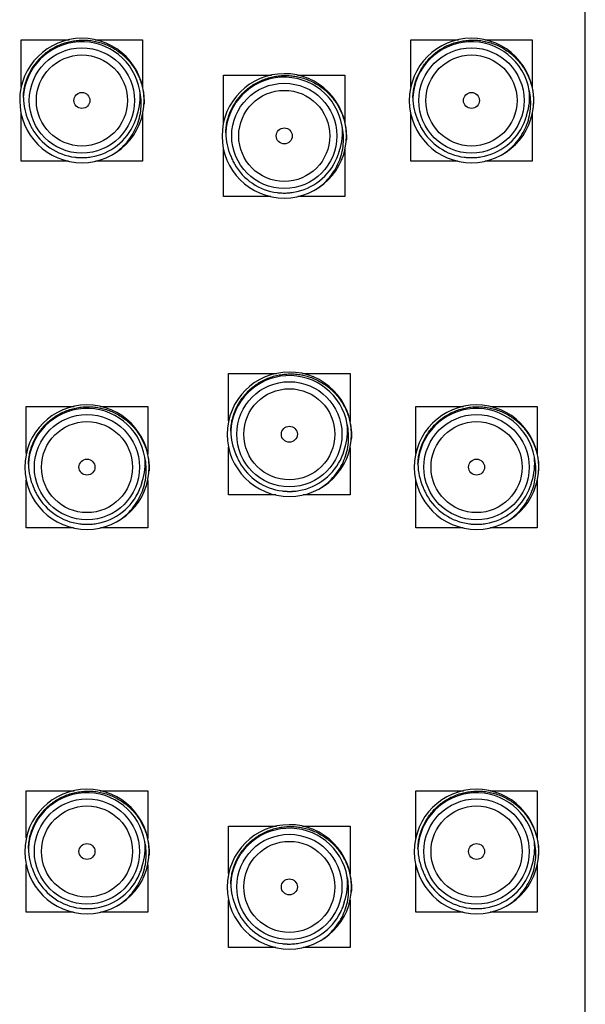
# Model space of a CAD drawing. Header units: inches. Extents: x 0 to 22, y 0 to 17.
# Tile 215 of 217: x 12.6 to 13.7, y 11.4 to 13.4. Entities that reach past the tile are written whole.
import ezdxf

# ---------------------------------------------------------------- set-up
doc = ezdxf.new("R2010")
doc.units = ezdxf.units.IN
doc.header["$LTSCALE"] = 1.21
doc.header["$MEASUREMENT"] = 0
doc.layers.get('0').update_dxf_attribs({"linetype": 'CONTINUOUS'})
doc.layers.add('02___PRT_ALL_AXES', color=7, linetype='CONTINUOUS')

msp = doc.modelspace()

# ---------------------------------------------------------------- linework, layer by layer
at = {"color": 7, "linetype": 'CONTINUOUS'}
for p, q in [((12.5688, 13.3426), (12.6633, 13.3426)), ((12.5688, 13.2494), (12.5688, 13.3426)), ((12.715, 13.3426), (12.8088, 13.3426)), ((12.8088, 13.3426), (12.8088, 13.2481)), ((13.3388, 13.3426), (13.4333, 13.3426)), ((13.3388, 13.2494), (13.3388, 13.3426)), ((13.485, 13.3426), (13.5788, 13.3426)), ((13.5788, 13.3426), (13.5788, 13.2481)), ((12.9688, 13.2726), (13.0633, 13.2726)), ((12.9688, 13.1794), (12.9688, 13.2726)), ((13.115, 13.2726), (13.2088, 13.2726)), ((13.2088, 13.2726), (13.2088, 13.1781)), ((12.5688, 13.1026), (12.5688, 13.1968)), ((12.5829, 13.1831), (12.5829, 13.1833)), ((12.583, 13.1827), (12.5831, 13.1826)), ((12.8088, 13.1961), (12.8088, 13.1026)), ((13.3388, 13.1026), (13.3388, 13.1968)), ((13.3529, 13.1831), (13.3529, 13.1833)), ((13.353, 13.1827), (13.3531, 13.1826)), ((13.5788, 13.1961), (13.5788, 13.1026)), ((12.9688, 13.0326), (12.9688, 13.1268)), ((13.2088, 13.1261), (13.2088, 13.0326)), ((12.9829, 13.1131), (12.9829, 13.1133)), ((12.983, 13.1127), (12.9831, 13.1126)), ((12.6621, 13.1026), (12.5688, 13.1026)), ((12.8088, 13.1026), (12.7158, 13.1026)), ((13.4321, 13.1026), (13.3388, 13.1026)), ((13.5788, 13.1026), (13.4858, 13.1026)), ((13.0621, 13.0326), (12.9688, 13.0326)), ((13.2088, 13.0326), (13.1158, 13.0326)), ((12.9788, 12.6826), (13.0733, 12.6826)), ((12.9788, 12.5894), (12.9788, 12.6826)), ((13.125, 12.6826), (13.2188, 12.6826)), ((13.2188, 12.6826), (13.2188, 12.5881)), ((12.5788, 12.6176), (12.6733, 12.6176)), ((12.5788, 12.5244), (12.5788, 12.6176)), ((12.725, 12.6176), (12.8188, 12.6176)), ((12.8188, 12.6176), (12.8188, 12.5231)), ((13.3488, 12.6176), (13.4433, 12.6176)), ((13.3488, 12.5244), (13.3488, 12.6176)), ((13.495, 12.6176), (13.5888, 12.6176)), ((13.5888, 12.6176), (13.5888, 12.5231)), ((12.9788, 12.4426), (12.9788, 12.5368)), ((12.9929, 12.5231), (12.9929, 12.5233)), ((12.993, 12.5227), (12.9931, 12.5226)), ((13.2188, 12.5361), (13.2188, 12.4426)), ((12.5788, 12.3776), (12.5788, 12.4718)), ((12.8188, 12.4711), (12.8188, 12.3776)), ((13.3488, 12.3776), (13.3488, 12.4718)), ((13.5888, 12.4711), (13.5888, 12.3776)), ((12.5929, 12.4581), (12.5929, 12.4583)), ((12.593, 12.4577), (12.5931, 12.4576)), ((13.0721, 12.4426), (12.9788, 12.4426)), ((13.2188, 12.4426), (13.1258, 12.4426)), ((13.3629, 12.4581), (13.3629, 12.4583)), ((13.363, 12.4577), (13.3631, 12.4576)), ((12.6721, 12.3776), (12.5788, 12.3776)), ((12.8188, 12.3776), (12.7258, 12.3776)), ((13.4421, 12.3776), (13.3488, 12.3776)), ((13.5888, 12.3776), (13.4958, 12.3776)), ((12.5788, 11.8576), (12.6733, 11.8576)), ((12.5788, 11.7644), (12.5788, 11.8576)), ((12.725, 11.8576), (12.8188, 11.8576)), ((12.8188, 11.8576), (12.8188, 11.7631)), ((13.3488, 11.8576), (13.4433, 11.8576)), ((13.3488, 11.7644), (13.3488, 11.8576)), ((13.495, 11.8576), (13.5888, 11.8576)), ((13.5888, 11.8576), (13.5888, 11.7631)), ((12.9788, 11.7876), (13.0733, 11.7876)), ((12.9788, 11.6944), (12.9788, 11.7876)), ((13.125, 11.7876), (13.2188, 11.7876)), ((13.2188, 11.7876), (13.2188, 11.6931)), ((12.5788, 11.6176), (12.5788, 11.7118)), ((12.8188, 11.7111), (12.8188, 11.6176)), ((13.3488, 11.6176), (13.3488, 11.7118)), ((13.5888, 11.7111), (13.5888, 11.6176)), ((12.5929, 11.6981), (12.5929, 11.6983)), ((12.593, 11.6977), (12.5931, 11.6976)), ((13.3629, 11.6981), (13.3629, 11.6983)), ((13.363, 11.6977), (13.3631, 11.6976)), ((12.9788, 11.5476), (12.9788, 11.6418)), ((12.9929, 11.6281), (12.9929, 11.6283)), ((12.993, 11.6277), (12.9931, 11.6276)), ((13.2188, 11.6411), (13.2188, 11.5476)), ((12.6721, 11.6176), (12.5788, 11.6176)), ((12.8188, 11.6176), (12.7258, 11.6176)), ((13.4421, 11.6176), (13.3488, 11.6176)), ((13.5888, 11.6176), (13.4958, 11.6176)), ((13.0721, 11.5476), (12.9788, 11.5476)), ((13.2188, 11.5476), (13.1258, 11.5476))]:
    msp.add_line(p, q, dxfattribs=at)
for centre, radius, start, end in [((12.6888, 13.2226), 0.123, 354.3786, 354.3679), ((12.6888, 13.2226), 0.116, 9.6674, 177.0667), ((13.4588, 13.2226), 0.123, 354.3786, 354.3679), ((13.4588, 13.2226), 0.116, 9.6674, 177.0667), ((13.0888, 13.1526), 0.123, 354.3786, 354.3679), ((13.0888, 13.1526), 0.116, 9.6674, 177.0667), ((12.6895, 13.2297), 0.1143, 341.8427, 6.2355), ((13.4595, 13.2297), 0.1143, 341.8427, 6.2355), ((12.6873, 13.2296), 0.1143, 180.5015, 204.2339), ((13.4573, 13.2296), 0.1143, 180.5015, 204.2339), ((12.6888, 13.2204), 0.1228, 355.3913, 357.5066), ((13.4588, 13.2204), 0.1228, 355.3913, 357.5066), ((12.6887, 13.2226), 0.1128, 199.7696, 200.3683), ((12.6885, 13.2225), 0.1127, 200.4817, 200.6721), ((12.6885, 13.2225), 0.1127, 200.6721, 201.0491), ((12.6855, 13.2289), 0.1125, 204.3428, 204.9488), ((12.6884, 13.2225), 0.1126, 201.0491, 201.367), ((12.6888, 13.2227), 0.113, 201.3681, 206.1234), ((12.6887, 13.2227), 0.1131, 336.8849, 340.9799), ((12.6886, 13.2227), 0.1132, 340.9784, 341.6252), ((12.6886, 13.2227), 0.1132, 341.6252, 342.3782), ((12.6889, 13.2226), 0.1129, 342.2784, 345.3648), ((12.689, 13.2226), 0.1128, 342.3763, 345.3662), ((13.4587, 13.2226), 0.1128, 199.7696, 200.3683), ((13.4585, 13.2225), 0.1127, 200.4817, 200.6721), ((13.4585, 13.2225), 0.1127, 200.6721, 201.0491), ((13.4555, 13.2289), 0.1125, 204.3428, 204.9488), ((13.4584, 13.2225), 0.1126, 201.0491, 201.367), ((13.4588, 13.2227), 0.113, 201.3681, 206.1234), ((13.4587, 13.2227), 0.1131, 336.8849, 340.9799), ((13.4586, 13.2227), 0.1132, 340.9784, 341.6252), ((13.4586, 13.2227), 0.1132, 341.6252, 342.3782), ((13.4589, 13.2226), 0.1129, 342.2784, 345.3648), ((13.459, 13.2226), 0.1128, 342.3763, 345.3662), ((12.6888, 13.2226), 0.113, 206.1215, 208.4148), ((12.6887, 13.2226), 0.1129, 208.4154, 208.788), ((12.6887, 13.2226), 0.1129, 208.788, 209.2651), ((12.6888, 13.2226), 0.113, 209.2652, 262.8202), ((12.6888, 13.2226), 0.113, 279.4164, 336.8808), ((13.0895, 13.1597), 0.1143, 341.8427, 6.2355), ((13.4588, 13.2226), 0.113, 206.1215, 208.4148), ((13.4587, 13.2226), 0.1129, 208.4154, 208.788), ((13.4587, 13.2226), 0.1129, 208.788, 209.2651), ((13.4588, 13.2226), 0.113, 209.2652, 262.8202), ((13.4588, 13.2226), 0.113, 279.4164, 336.8808), ((13.0873, 13.1596), 0.1143, 180.5015, 204.2339), ((13.0888, 13.1504), 0.1228, 355.3913, 357.5066), ((13.0889, 13.1526), 0.1129, 342.2784, 345.3648), ((13.089, 13.1526), 0.1128, 342.3763, 345.3662), ((12.6888, 13.2225), 0.1129, 262.8196, 264.7192), ((12.6888, 13.2227), 0.113, 264.7208, 267.6936), ((12.6888, 13.2228), 0.1132, 267.6926, 272.5198), ((12.6888, 13.2226), 0.113, 269.3727, 272.5649), ((12.6888, 13.2224), 0.1127, 272.5222, 273.1581), ((12.6888, 13.2223), 0.1127, 272.5656, 273.1674), ((12.6888, 13.2223), 0.1126, 273.1582, 273.367), ((12.6888, 13.2222), 0.1125, 273.1674, 273.367), ((12.6888, 13.2222), 0.1126, 273.367, 273.5608), ((12.6888, 13.2223), 0.1127, 273.5608, 274.0521), ((12.6888, 13.2227), 0.1131, 274.0536, 279.4162), ((13.0887, 13.1526), 0.1128, 199.7696, 200.3683), ((13.0885, 13.1525), 0.1127, 200.4817, 200.6721), ((13.0885, 13.1525), 0.1127, 200.6721, 201.0491), ((13.0855, 13.1589), 0.1125, 204.3428, 204.9488), ((13.0884, 13.1525), 0.1126, 201.0491, 201.367), ((13.0888, 13.1527), 0.113, 201.3681, 206.1234), ((13.0888, 13.1526), 0.113, 206.1215, 208.4148), ((13.0888, 13.1526), 0.113, 279.4164, 336.8808), ((13.0887, 13.1527), 0.1131, 336.8849, 340.9799), ((13.0886, 13.1527), 0.1132, 340.9784, 341.6252), ((13.0886, 13.1527), 0.1132, 341.6252, 342.3782), ((13.4588, 13.2225), 0.1129, 262.8196, 264.7192), ((13.4588, 13.2227), 0.113, 264.7208, 267.6936), ((13.4588, 13.2228), 0.1132, 267.6926, 272.5198), ((13.4588, 13.2226), 0.113, 269.3727, 272.5649), ((13.4588, 13.2224), 0.1127, 272.5222, 273.1581), ((13.4588, 13.2223), 0.1127, 272.5656, 273.1674), ((13.4588, 13.2223), 0.1126, 273.1582, 273.367), ((13.4588, 13.2222), 0.1125, 273.1674, 273.367), ((13.4588, 13.2222), 0.1126, 273.367, 273.5608), ((13.4588, 13.2223), 0.1127, 273.5608, 274.0521), ((13.4588, 13.2227), 0.1131, 274.0536, 279.4162), ((13.0887, 13.1526), 0.1129, 208.4154, 208.788), ((13.0887, 13.1526), 0.1129, 208.788, 209.2651), ((13.0888, 13.1526), 0.113, 209.2652, 262.8202), ((13.0888, 13.1525), 0.1129, 262.8196, 264.7192), ((13.0888, 13.1527), 0.113, 264.7208, 267.6936), ((13.0888, 13.1528), 0.1132, 267.6926, 272.5198), ((13.0888, 13.1526), 0.113, 269.3727, 272.5649), ((13.0888, 13.1524), 0.1127, 272.5222, 273.1581), ((13.0888, 13.1523), 0.1127, 272.5656, 273.1674), ((13.0888, 13.1523), 0.1126, 273.1582, 273.367), ((13.0888, 13.1522), 0.1125, 273.1674, 273.367), ((13.0888, 13.1522), 0.1126, 273.367, 273.5608), ((13.0888, 13.1523), 0.1127, 273.5608, 274.0521), ((13.0888, 13.1527), 0.1131, 274.0536, 279.4162), ((13.0988, 12.5626), 0.123, 354.3786, 354.3679), ((13.0988, 12.5626), 0.116, 9.6674, 177.0667), ((12.6988, 12.4976), 0.123, 354.3786, 354.3679), ((13.4688, 12.4976), 0.123, 354.3786, 354.3679), ((12.6988, 12.4976), 0.116, 9.6674, 177.0667), ((13.4688, 12.4976), 0.116, 9.6674, 177.0667), ((13.0995, 12.5697), 0.1143, 341.8427, 6.2355), ((13.0973, 12.5696), 0.1143, 180.5015, 204.2339), ((13.0988, 12.5604), 0.1228, 355.3913, 357.5066), ((13.0987, 12.5626), 0.1128, 199.7696, 200.3683), ((13.0985, 12.5625), 0.1127, 200.4817, 200.6721), ((13.0985, 12.5625), 0.1127, 200.6721, 201.0491), ((13.0955, 12.5689), 0.1125, 204.3428, 204.9488), ((13.0984, 12.5625), 0.1126, 201.0491, 201.367), ((13.0988, 12.5627), 0.113, 201.3681, 206.1234), ((13.0987, 12.5627), 0.1131, 336.8849, 340.9799), ((13.0986, 12.5627), 0.1132, 340.9784, 341.6252), ((13.0986, 12.5627), 0.1132, 341.6252, 342.3782), ((13.0989, 12.5626), 0.1129, 342.2784, 345.3648), ((13.099, 12.5626), 0.1128, 342.3763, 345.3662), ((12.6973, 12.5046), 0.1143, 180.5015, 204.2339), ((12.6995, 12.5047), 0.1143, 341.8427, 6.2355), ((13.0988, 12.5626), 0.113, 206.1215, 208.4148), ((13.0987, 12.5626), 0.1129, 208.4154, 208.788), ((13.0987, 12.5626), 0.1129, 208.788, 209.2651), ((13.0988, 12.5626), 0.113, 209.2652, 262.8202), ((13.0988, 12.5626), 0.113, 279.4164, 336.8808), ((13.4673, 12.5046), 0.1143, 180.5015, 204.2339), ((13.4695, 12.5047), 0.1143, 341.8427, 6.2355), ((12.6988, 12.4954), 0.1228, 355.3913, 357.5066), ((13.4688, 12.4954), 0.1228, 355.3913, 357.5066), ((12.6987, 12.4977), 0.1131, 336.8849, 340.9799), ((12.6986, 12.4977), 0.1132, 340.9784, 341.6252), ((12.6986, 12.4977), 0.1132, 341.6252, 342.3782), ((12.6989, 12.4976), 0.1129, 342.2784, 345.3648), ((12.699, 12.4976), 0.1128, 342.3763, 345.3662), ((13.4687, 12.4977), 0.1131, 336.8849, 340.9799), ((13.4686, 12.4977), 0.1132, 340.9784, 341.6252), ((13.4686, 12.4977), 0.1132, 341.6252, 342.3782), ((13.4689, 12.4976), 0.1129, 342.2784, 345.3648), ((13.469, 12.4976), 0.1128, 342.3763, 345.3662), ((12.6987, 12.4976), 0.1128, 199.7696, 200.3683), ((12.6985, 12.4975), 0.1127, 200.4817, 200.6721), ((12.6985, 12.4975), 0.1127, 200.6721, 201.0491), ((12.6955, 12.5039), 0.1125, 204.3428, 204.9488), ((12.6984, 12.4975), 0.1126, 201.0491, 201.367), ((12.6988, 12.4977), 0.113, 201.3681, 206.1234), ((12.6988, 12.4976), 0.113, 206.1215, 208.4148), ((12.6987, 12.4976), 0.1129, 208.4154, 208.788), ((12.6987, 12.4976), 0.1129, 208.788, 209.2651), ((12.6988, 12.4976), 0.113, 209.2652, 262.8202), ((12.6988, 12.4976), 0.113, 279.4164, 336.8808), ((13.0988, 12.5625), 0.1129, 262.8196, 264.7192), ((13.0988, 12.5627), 0.113, 264.7208, 267.6936), ((13.0988, 12.5628), 0.1132, 267.6926, 272.5198), ((13.0988, 12.5626), 0.113, 269.3727, 272.5649), ((13.0988, 12.5624), 0.1127, 272.5222, 273.1581), ((13.0988, 12.5623), 0.1127, 272.5656, 273.1674), ((13.0988, 12.5623), 0.1126, 273.1582, 273.367), ((13.0988, 12.5622), 0.1125, 273.1674, 273.367), ((13.0988, 12.5622), 0.1126, 273.367, 273.5608), ((13.0988, 12.5623), 0.1127, 273.5608, 274.0521), ((13.0988, 12.5627), 0.1131, 274.0536, 279.4162), ((13.4687, 12.4976), 0.1128, 199.7696, 200.3683), ((13.4685, 12.4975), 0.1127, 200.4817, 200.6721), ((13.4685, 12.4975), 0.1127, 200.6721, 201.0491), ((13.4655, 12.5039), 0.1125, 204.3428, 204.9488), ((13.4684, 12.4975), 0.1126, 201.0491, 201.367), ((13.4688, 12.4977), 0.113, 201.3681, 206.1234), ((13.4688, 12.4976), 0.113, 206.1215, 208.4148), ((13.4687, 12.4976), 0.1129, 208.4154, 208.788), ((13.4687, 12.4976), 0.1129, 208.788, 209.2651), ((13.4688, 12.4976), 0.113, 209.2652, 262.8202), ((13.4688, 12.4976), 0.113, 279.4164, 336.8808), ((12.6988, 12.4975), 0.1129, 262.8196, 264.7192), ((12.6988, 12.4977), 0.113, 264.7208, 267.6936), ((12.6988, 12.4978), 0.1132, 267.6926, 272.5198), ((12.6988, 12.4976), 0.113, 269.3727, 272.5649), ((12.6988, 12.4974), 0.1127, 272.5222, 273.1581), ((12.6988, 12.4973), 0.1127, 272.5656, 273.1674), ((12.6988, 12.4973), 0.1126, 273.1582, 273.367), ((12.6988, 12.4972), 0.1125, 273.1674, 273.367), ((12.6988, 12.4972), 0.1126, 273.367, 273.5608), ((12.6988, 12.4973), 0.1127, 273.5608, 274.0521), ((12.6988, 12.4977), 0.1131, 274.0536, 279.4162), ((13.4688, 12.4975), 0.1129, 262.8196, 264.7192), ((13.4688, 12.4977), 0.113, 264.7208, 267.6936), ((13.4688, 12.4978), 0.1132, 267.6926, 272.5198), ((13.4688, 12.4976), 0.113, 269.3727, 272.5649), ((13.4688, 12.4974), 0.1127, 272.5222, 273.1581), ((13.4688, 12.4973), 0.1127, 272.5656, 273.1674), ((13.4688, 12.4973), 0.1126, 273.1582, 273.367), ((13.4688, 12.4972), 0.1125, 273.1674, 273.367), ((13.4688, 12.4972), 0.1126, 273.367, 273.5608), ((13.4688, 12.4973), 0.1127, 273.5608, 274.0521), ((13.4688, 12.4977), 0.1131, 274.0536, 279.4162), ((12.6988, 11.7376), 0.123, 354.3786, 354.3679), ((13.4688, 11.7376), 0.123, 354.3786, 354.3679), ((12.6988, 11.7376), 0.116, 9.6674, 177.0667), ((13.4688, 11.7376), 0.116, 9.6674, 177.0667), ((13.0988, 11.6676), 0.123, 354.3786, 354.3679), ((13.0988, 11.6676), 0.116, 9.6674, 177.0667), ((12.6973, 11.7446), 0.1143, 180.5015, 204.2339), ((12.6995, 11.7447), 0.1143, 341.8427, 6.2355), ((13.4673, 11.7446), 0.1143, 180.5015, 204.2339), ((13.4695, 11.7447), 0.1143, 341.8427, 6.2355), ((12.6988, 11.7354), 0.1228, 355.3913, 357.5066), ((13.4688, 11.7354), 0.1228, 355.3913, 357.5066), ((12.6986, 11.7377), 0.1132, 340.9784, 341.6252), ((12.6986, 11.7377), 0.1132, 341.6252, 342.3782), ((12.6989, 11.7376), 0.1129, 342.2784, 345.3648), ((12.699, 11.7376), 0.1128, 342.3763, 345.3662), ((13.4686, 11.7377), 0.1132, 340.9784, 341.6252), ((13.4686, 11.7377), 0.1132, 341.6252, 342.3782), ((13.4689, 11.7376), 0.1129, 342.2784, 345.3648), ((13.469, 11.7376), 0.1128, 342.3763, 345.3662), ((12.6987, 11.7376), 0.1128, 199.7696, 200.3683), ((12.6985, 11.7375), 0.1127, 200.4817, 200.6721), ((12.6985, 11.7375), 0.1127, 200.6721, 201.0491), ((12.6955, 11.7439), 0.1125, 204.3428, 204.9488), ((12.6984, 11.7375), 0.1126, 201.0491, 201.367), ((12.6988, 11.7377), 0.113, 201.3681, 206.1234), ((12.6988, 11.7376), 0.113, 206.1215, 208.4148), ((12.6987, 11.7376), 0.1129, 208.4154, 208.788), ((12.6987, 11.7376), 0.1129, 208.788, 209.2651), ((12.6988, 11.7376), 0.113, 209.2652, 262.8202), ((12.6988, 11.7376), 0.113, 279.4164, 336.8808), ((12.6987, 11.7377), 0.1131, 336.8849, 340.9799), ((13.0995, 11.6747), 0.1143, 341.8427, 6.2355), ((13.4687, 11.7376), 0.1128, 199.7696, 200.3683), ((13.4685, 11.7375), 0.1127, 200.4817, 200.6721), ((13.4685, 11.7375), 0.1127, 200.6721, 201.0491), ((13.4655, 11.7439), 0.1125, 204.3428, 204.9488), ((13.4684, 11.7375), 0.1126, 201.0491, 201.367), ((13.4688, 11.7377), 0.113, 201.3681, 206.1234), ((13.4688, 11.7376), 0.113, 206.1215, 208.4148), ((13.4687, 11.7376), 0.1129, 208.4154, 208.788), ((13.4687, 11.7376), 0.1129, 208.788, 209.2651), ((13.4688, 11.7376), 0.113, 209.2652, 262.8202), ((13.4688, 11.7376), 0.113, 279.4164, 336.8808), ((13.4687, 11.7377), 0.1131, 336.8849, 340.9799), ((13.0973, 11.6746), 0.1143, 180.5015, 204.2339), ((13.0988, 11.6654), 0.1228, 355.3913, 357.5066), ((12.6988, 11.7375), 0.1129, 262.8196, 264.7192), ((12.6988, 11.7377), 0.113, 264.7208, 267.6936), ((12.6988, 11.7378), 0.1132, 267.6926, 272.5198), ((12.6988, 11.7376), 0.113, 269.3727, 272.5649), ((12.6988, 11.7374), 0.1127, 272.5222, 273.1581), ((12.6988, 11.7373), 0.1127, 272.5656, 273.1674), ((12.6988, 11.7373), 0.1126, 273.1582, 273.367), ((12.6988, 11.7372), 0.1125, 273.1674, 273.367), ((12.6988, 11.7372), 0.1126, 273.367, 273.5608), ((12.6988, 11.7373), 0.1127, 273.5608, 274.0521), ((12.6988, 11.7377), 0.1131, 274.0536, 279.4162), ((13.0987, 11.6676), 0.1128, 199.7696, 200.3683), ((13.0985, 11.6675), 0.1127, 200.4817, 200.6721), ((13.0985, 11.6675), 0.1127, 200.6721, 201.0491), ((13.0955, 11.6739), 0.1125, 204.3428, 204.9488), ((13.0984, 11.6675), 0.1126, 201.0491, 201.367), ((13.0988, 11.6677), 0.113, 201.3681, 206.1234), ((13.0988, 11.6676), 0.113, 279.4164, 336.8808), ((13.0987, 11.6677), 0.1131, 336.8849, 340.9799), ((13.0986, 11.6677), 0.1132, 340.9784, 341.6252), ((13.0986, 11.6677), 0.1132, 341.6252, 342.3782), ((13.0989, 11.6676), 0.1129, 342.2784, 345.3648), ((13.099, 11.6676), 0.1128, 342.3763, 345.3662), ((13.4688, 11.7375), 0.1129, 262.8196, 264.7192), ((13.4688, 11.7377), 0.113, 264.7208, 267.6936), ((13.4688, 11.7378), 0.1132, 267.6926, 272.5198), ((13.4688, 11.7376), 0.113, 269.3727, 272.5649), ((13.4688, 11.7374), 0.1127, 272.5222, 273.1581), ((13.4688, 11.7373), 0.1127, 272.5656, 273.1674), ((13.4688, 11.7373), 0.1126, 273.1582, 273.367), ((13.4688, 11.7372), 0.1125, 273.1674, 273.367), ((13.4688, 11.7372), 0.1126, 273.367, 273.5608), ((13.4688, 11.7373), 0.1127, 273.5608, 274.0521), ((13.4688, 11.7377), 0.1131, 274.0536, 279.4162), ((13.0988, 11.6676), 0.113, 206.1215, 208.4148), ((13.0987, 11.6676), 0.1129, 208.4154, 208.788), ((13.0987, 11.6676), 0.1129, 208.788, 209.2651), ((13.0988, 11.6676), 0.113, 209.2652, 262.8202), ((13.0988, 11.6675), 0.1129, 262.8196, 264.7192), ((13.0988, 11.6677), 0.113, 264.7208, 267.6936), ((13.0988, 11.6678), 0.1132, 267.6926, 272.5198), ((13.0988, 11.6676), 0.113, 269.3727, 272.5649), ((13.0988, 11.6674), 0.1127, 272.5222, 273.1581), ((13.0988, 11.6673), 0.1127, 272.5656, 273.1674), ((13.0988, 11.6673), 0.1126, 273.1582, 273.367), ((13.0988, 11.6672), 0.1125, 273.1674, 273.367), ((13.0988, 11.6672), 0.1126, 273.367, 273.5608), ((13.0988, 11.6673), 0.1127, 273.5608, 274.0521), ((13.0988, 11.6677), 0.1131, 274.0536, 279.4162)]:
    msp.add_arc(centre, radius, start, end, dxfattribs=at)
for points, knots in [([(12.573, 13.2286), (12.5731, 13.2325), (12.5736, 13.2384), (12.5748, 13.2461), (12.5764, 13.2538), (12.5792, 13.2632), (12.5829, 13.2723), (12.5864, 13.2793), (12.5902, 13.2862), (12.5946, 13.2927), (12.5994, 13.2989), (12.6046, 13.3048), (12.6115, 13.3118), (12.6191, 13.318), (12.6256, 13.3225), (12.6322, 13.3266), (12.6409, 13.3312), (12.6519, 13.3356), (12.6632, 13.3389), (12.6728, 13.3407), (12.6806, 13.3416), (12.6884, 13.3421), (12.6983, 13.342), (12.708, 13.3409), (12.7157, 13.3395), (12.7234, 13.3377), (12.7327, 13.3347), (12.7436, 13.3301), (12.7539, 13.3244), (12.762, 13.3188), (12.7681, 13.314), (12.7725, 13.3101), (12.7768, 13.306), (12.7821, 13.3002), (12.7883, 13.2926), (12.7937, 13.2844), (12.7975, 13.2775), (12.8002, 13.2723), (12.8025, 13.2669), (12.8053, 13.2596), (12.8081, 13.2502), (12.8101, 13.2405), (12.811, 13.2327), (12.8116, 13.2249), (12.8117, 13.219), (12.8115, 13.2151)], [0, 0, 0, 0, 0.031239, 0.046873, 0.062504, 0.093748, 0.124993, 0.140622, 0.15625, 0.187496, 0.203124, 0.218752, 0.249998, 0.281245, 0.296873, 0.3125, 0.343747, 0.374993, 0.40624, 0.437486, 0.453114, 0.468742, 0.499988, 0.531235, 0.546863, 0.562491, 0.593738, 0.624984, 0.656231, 0.687478, 0.703106, 0.718734, 0.734362, 0.74999, 0.781236, 0.812483, 0.828111, 0.843739, 0.859367, 0.874996, 0.906242, 0.937487, 0.953116, 0.968748, 1, 1, 1, 1]), ([(13.343, 13.2286), (13.3431, 13.2325), (13.3436, 13.2384), (13.3448, 13.2461), (13.3464, 13.2538), (13.3492, 13.2632), (13.3529, 13.2723), (13.3564, 13.2793), (13.3602, 13.2862), (13.3646, 13.2927), (13.3694, 13.2989), (13.3746, 13.3048), (13.3815, 13.3118), (13.3891, 13.318), (13.3956, 13.3225), (13.4022, 13.3266), (13.4109, 13.3312), (13.4219, 13.3356), (13.4332, 13.3389), (13.4428, 13.3407), (13.4506, 13.3416), (13.4584, 13.3421), (13.4683, 13.342), (13.478, 13.3409), (13.4857, 13.3395), (13.4934, 13.3377), (13.5027, 13.3347), (13.5136, 13.3301), (13.5239, 13.3244), (13.532, 13.3188), (13.5381, 13.314), (13.5425, 13.3101), (13.5468, 13.306), (13.5521, 13.3002), (13.5583, 13.2926), (13.5637, 13.2844), (13.5675, 13.2775), (13.5702, 13.2723), (13.5725, 13.2669), (13.5753, 13.2596), (13.5781, 13.2502), (13.5801, 13.2405), (13.581, 13.2327), (13.5816, 13.2249), (13.5817, 13.219), (13.5815, 13.2151)], [0, 0, 0, 0, 0.031239, 0.046873, 0.062504, 0.093748, 0.124993, 0.140622, 0.15625, 0.187496, 0.203124, 0.218752, 0.249998, 0.281245, 0.296873, 0.3125, 0.343747, 0.374993, 0.40624, 0.437486, 0.453114, 0.468742, 0.499988, 0.531235, 0.546863, 0.562491, 0.593738, 0.624984, 0.656231, 0.687478, 0.703106, 0.718734, 0.734362, 0.74999, 0.781236, 0.812483, 0.828111, 0.843739, 0.859367, 0.874996, 0.906242, 0.937487, 0.953116, 0.968748, 1, 1, 1, 1]), ([(12.973, 13.1586), (12.9731, 13.1625), (12.9736, 13.1684), (12.9748, 13.1761), (12.9764, 13.1838), (12.9792, 13.1932), (12.9829, 13.2023), (12.9864, 13.2093), (12.9902, 13.2162), (12.9946, 13.2227), (12.9994, 13.2289), (13.0046, 13.2348), (13.0115, 13.2418), (13.0191, 13.248), (13.0256, 13.2525), (13.0322, 13.2566), (13.0409, 13.2612), (13.0519, 13.2656), (13.0632, 13.2689), (13.0728, 13.2707), (13.0806, 13.2716), (13.0884, 13.2721), (13.0983, 13.272), (13.108, 13.2709), (13.1157, 13.2695), (13.1234, 13.2677), (13.1327, 13.2647), (13.1436, 13.2601), (13.1539, 13.2544), (13.162, 13.2488), (13.1681, 13.244), (13.1725, 13.2401), (13.1768, 13.236), (13.1821, 13.2302), (13.1883, 13.2226), (13.1937, 13.2144), (13.1975, 13.2075), (13.2002, 13.2023), (13.2025, 13.1969), (13.2053, 13.1896), (13.2081, 13.1802), (13.2101, 13.1705), (13.211, 13.1627), (13.2116, 13.1549), (13.2117, 13.149), (13.2115, 13.1451)], [0, 0, 0, 0, 0.031239, 0.046873, 0.062504, 0.093748, 0.124993, 0.140622, 0.15625, 0.187496, 0.203124, 0.218752, 0.249998, 0.281245, 0.296873, 0.3125, 0.343747, 0.374993, 0.40624, 0.437486, 0.453114, 0.468742, 0.499988, 0.531235, 0.546863, 0.562491, 0.593738, 0.624984, 0.656231, 0.687478, 0.703106, 0.718734, 0.734362, 0.74999, 0.781236, 0.812483, 0.828111, 0.843739, 0.859367, 0.874996, 0.906242, 0.937487, 0.953116, 0.968748, 1, 1, 1, 1]), ([(12.751, 13.1165), (12.756, 13.1198), (12.7657, 13.1271), (12.7783, 13.1401), (12.7889, 13.1549), (12.7971, 13.171), (12.8029, 13.1882), (12.8059, 13.2061), (12.8062, 13.2243), (12.8045, 13.2362), (12.8032, 13.2421)], [0, 0, 0, 0, 0.125011, 0.250021, 0.375026, 0.500028, 0.625026, 0.750021, 0.875012, 1, 1, 1, 1]), ([(13.521, 13.1165), (13.526, 13.1198), (13.5357, 13.1271), (13.5483, 13.1401), (13.5589, 13.1549), (13.5671, 13.171), (13.5729, 13.1882), (13.5759, 13.2061), (13.5762, 13.2243), (13.5745, 13.2362), (13.5732, 13.2421)], [0, 0, 0, 0, 0.125011, 0.250021, 0.375026, 0.500028, 0.625026, 0.750021, 0.875012, 1, 1, 1, 1]), ([(13.151, 13.0465), (13.156, 13.0498), (13.1657, 13.0571), (13.1783, 13.0701), (13.1889, 13.0849), (13.1971, 13.101), (13.2029, 13.1182), (13.2059, 13.1361), (13.2062, 13.1543), (13.2045, 13.1662), (13.2032, 13.1721)], [0, 0, 0, 0, 0.125011, 0.250021, 0.375026, 0.500028, 0.625026, 0.750021, 0.875012, 1, 1, 1, 1]), ([(12.983, 12.5686), (12.9831, 12.5725), (12.9836, 12.5784), (12.9848, 12.5861), (12.9864, 12.5938), (12.9892, 12.6032), (12.9929, 12.6123), (12.9964, 12.6193), (13.0002, 12.6262), (13.0046, 12.6327), (13.0094, 12.6389), (13.0146, 12.6448), (13.0215, 12.6518), (13.0291, 12.658), (13.0356, 12.6625), (13.0422, 12.6666), (13.0509, 12.6712), (13.0619, 12.6756), (13.0732, 12.6789), (13.0828, 12.6807), (13.0906, 12.6816), (13.0984, 12.6821), (13.1083, 12.682), (13.118, 12.6809), (13.1257, 12.6795), (13.1334, 12.6777), (13.1427, 12.6747), (13.1536, 12.6701), (13.1639, 12.6644), (13.172, 12.6588), (13.1781, 12.654), (13.1825, 12.6501), (13.1868, 12.646), (13.1921, 12.6402), (13.1983, 12.6326), (13.2037, 12.6244), (13.2075, 12.6175), (13.2102, 12.6123), (13.2125, 12.6069), (13.2153, 12.5996), (13.2181, 12.5902), (13.2201, 12.5805), (13.221, 12.5727), (13.2216, 12.5649), (13.2217, 12.559), (13.2215, 12.5551)], [0, 0, 0, 0, 0.031239, 0.046873, 0.062504, 0.093748, 0.124993, 0.140622, 0.15625, 0.187496, 0.203124, 0.218752, 0.249998, 0.281245, 0.296873, 0.3125, 0.343747, 0.374993, 0.40624, 0.437486, 0.453114, 0.468742, 0.499988, 0.531235, 0.546863, 0.562491, 0.593738, 0.624984, 0.656231, 0.687478, 0.703106, 0.718734, 0.734362, 0.74999, 0.781236, 0.812483, 0.828111, 0.843739, 0.859367, 0.874996, 0.906242, 0.937487, 0.953116, 0.968748, 1, 1, 1, 1]), ([(12.583, 12.5036), (12.5831, 12.5075), (12.5836, 12.5134), (12.5848, 12.5211), (12.5864, 12.5288), (12.5892, 12.5382), (12.5929, 12.5473), (12.5964, 12.5543), (12.6002, 12.5612), (12.6046, 12.5677), (12.6094, 12.5739), (12.6146, 12.5798), (12.6215, 12.5868), (12.6291, 12.593), (12.6356, 12.5975), (12.6422, 12.6016), (12.6509, 12.6062), (12.6619, 12.6106), (12.6732, 12.6139), (12.6828, 12.6157), (12.6906, 12.6166), (12.6984, 12.6171), (12.7083, 12.617), (12.718, 12.6159), (12.7257, 12.6145), (12.7334, 12.6127), (12.7427, 12.6097), (12.7536, 12.6051), (12.7639, 12.5994), (12.772, 12.5938), (12.7781, 12.589), (12.7825, 12.5851), (12.7868, 12.581), (12.7921, 12.5752), (12.7983, 12.5676), (12.8037, 12.5594), (12.8075, 12.5525), (12.8102, 12.5473), (12.8125, 12.5419), (12.8153, 12.5346), (12.8181, 12.5252), (12.8201, 12.5155), (12.821, 12.5077), (12.8216, 12.4999), (12.8217, 12.494), (12.8215, 12.4901)], [0, 0, 0, 0, 0.031239, 0.046873, 0.062504, 0.093748, 0.124993, 0.140622, 0.15625, 0.187496, 0.203124, 0.218752, 0.249998, 0.281245, 0.296873, 0.3125, 0.343747, 0.374993, 0.40624, 0.437486, 0.453114, 0.468742, 0.499988, 0.531235, 0.546863, 0.562491, 0.593738, 0.624984, 0.656231, 0.687478, 0.703106, 0.718734, 0.734362, 0.74999, 0.781236, 0.812483, 0.828111, 0.843739, 0.859367, 0.874996, 0.906242, 0.937487, 0.953116, 0.968748, 1, 1, 1, 1]), ([(13.353, 12.5036), (13.3531, 12.5075), (13.3536, 12.5134), (13.3548, 12.5211), (13.3564, 12.5288), (13.3592, 12.5382), (13.3629, 12.5473), (13.3664, 12.5543), (13.3702, 12.5612), (13.3746, 12.5677), (13.3794, 12.5739), (13.3846, 12.5798), (13.3915, 12.5868), (13.3991, 12.593), (13.4056, 12.5975), (13.4122, 12.6016), (13.4209, 12.6062), (13.4319, 12.6106), (13.4432, 12.6139), (13.4528, 12.6157), (13.4606, 12.6166), (13.4684, 12.6171), (13.4783, 12.617), (13.488, 12.6159), (13.4957, 12.6145), (13.5034, 12.6127), (13.5127, 12.6097), (13.5236, 12.6051), (13.5339, 12.5994), (13.542, 12.5938), (13.5481, 12.589), (13.5525, 12.5851), (13.5568, 12.581), (13.5621, 12.5752), (13.5683, 12.5676), (13.5737, 12.5594), (13.5775, 12.5525), (13.5802, 12.5473), (13.5825, 12.5419), (13.5853, 12.5346), (13.5881, 12.5252), (13.5901, 12.5155), (13.591, 12.5077), (13.5916, 12.4999), (13.5917, 12.494), (13.5915, 12.4901)], [0, 0, 0, 0, 0.031239, 0.046873, 0.062504, 0.093748, 0.124993, 0.140622, 0.15625, 0.187496, 0.203124, 0.218752, 0.249998, 0.281245, 0.296873, 0.3125, 0.343747, 0.374993, 0.40624, 0.437486, 0.453114, 0.468742, 0.499988, 0.531235, 0.546863, 0.562491, 0.593738, 0.624984, 0.656231, 0.687478, 0.703106, 0.718734, 0.734362, 0.74999, 0.781236, 0.812483, 0.828111, 0.843739, 0.859367, 0.874996, 0.906242, 0.937487, 0.953116, 0.968748, 1, 1, 1, 1]), ([(13.161, 12.4565), (13.166, 12.4598), (13.1757, 12.4671), (13.1883, 12.4801), (13.1989, 12.4949), (13.2071, 12.511), (13.2129, 12.5282), (13.2159, 12.5461), (13.2162, 12.5643), (13.2145, 12.5762), (13.2132, 12.5821)], [0, 0, 0, 0, 0.125011, 0.250021, 0.375026, 0.500028, 0.625026, 0.750021, 0.875012, 1, 1, 1, 1]), ([(12.761, 12.3915), (12.766, 12.3948), (12.7757, 12.4021), (12.7883, 12.4151), (12.7989, 12.4299), (12.8071, 12.446), (12.8129, 12.4632), (12.8159, 12.4811), (12.8162, 12.4993), (12.8145, 12.5112), (12.8132, 12.5171)], [0, 0, 0, 0, 0.125011, 0.250021, 0.375026, 0.500028, 0.625026, 0.750021, 0.875012, 1, 1, 1, 1]), ([(13.531, 12.3915), (13.536, 12.3948), (13.5457, 12.4021), (13.5583, 12.4151), (13.5689, 12.4299), (13.5771, 12.446), (13.5829, 12.4632), (13.5859, 12.4811), (13.5862, 12.4993), (13.5845, 12.5112), (13.5832, 12.5171)], [0, 0, 0, 0, 0.125011, 0.250021, 0.375026, 0.500028, 0.625026, 0.750021, 0.875012, 1, 1, 1, 1]), ([(12.583, 11.7436), (12.5831, 11.7475), (12.5836, 11.7534), (12.5848, 11.7611), (12.5864, 11.7688), (12.5892, 11.7782), (12.5929, 11.7873), (12.5964, 11.7943), (12.6002, 11.8012), (12.6046, 11.8077), (12.6094, 11.8139), (12.6146, 11.8198), (12.6215, 11.8268), (12.6291, 11.833), (12.6356, 11.8375), (12.6422, 11.8416), (12.6509, 11.8462), (12.6619, 11.8506), (12.6732, 11.8539), (12.6828, 11.8557), (12.6906, 11.8566), (12.6984, 11.8571), (12.7083, 11.857), (12.718, 11.8559), (12.7257, 11.8545), (12.7334, 11.8527), (12.7427, 11.8497), (12.7536, 11.8451), (12.7639, 11.8394), (12.772, 11.8338), (12.7781, 11.829), (12.7825, 11.8251), (12.7868, 11.821), (12.7921, 11.8152), (12.7983, 11.8076), (12.8037, 11.7994), (12.8075, 11.7925), (12.8102, 11.7873), (12.8125, 11.7819), (12.8153, 11.7746), (12.8181, 11.7652), (12.8201, 11.7555), (12.821, 11.7477), (12.8216, 11.7399), (12.8217, 11.734), (12.8215, 11.7301)], [0, 0, 0, 0, 0.031239, 0.046873, 0.062504, 0.093748, 0.124993, 0.140622, 0.15625, 0.187496, 0.203124, 0.218752, 0.249998, 0.281245, 0.296873, 0.3125, 0.343747, 0.374993, 0.40624, 0.437486, 0.453114, 0.468742, 0.499988, 0.531235, 0.546863, 0.562491, 0.593738, 0.624984, 0.656231, 0.687478, 0.703106, 0.718734, 0.734362, 0.74999, 0.781236, 0.812483, 0.828111, 0.843739, 0.859367, 0.874996, 0.906242, 0.937487, 0.953116, 0.968748, 1, 1, 1, 1]), ([(13.353, 11.7436), (13.3531, 11.7475), (13.3536, 11.7534), (13.3548, 11.7611), (13.3564, 11.7688), (13.3592, 11.7782), (13.3629, 11.7873), (13.3664, 11.7943), (13.3702, 11.8012), (13.3746, 11.8077), (13.3794, 11.8139), (13.3846, 11.8198), (13.3915, 11.8268), (13.3991, 11.833), (13.4056, 11.8375), (13.4122, 11.8416), (13.4209, 11.8462), (13.4319, 11.8506), (13.4432, 11.8539), (13.4528, 11.8557), (13.4606, 11.8566), (13.4684, 11.8571), (13.4783, 11.857), (13.488, 11.8559), (13.4957, 11.8545), (13.5034, 11.8527), (13.5127, 11.8497), (13.5236, 11.8451), (13.5339, 11.8394), (13.542, 11.8338), (13.5481, 11.829), (13.5525, 11.8251), (13.5568, 11.821), (13.5621, 11.8152), (13.5683, 11.8076), (13.5737, 11.7994), (13.5775, 11.7925), (13.5802, 11.7873), (13.5825, 11.7819), (13.5853, 11.7746), (13.5881, 11.7652), (13.5901, 11.7555), (13.591, 11.7477), (13.5916, 11.7399), (13.5917, 11.734), (13.5915, 11.7301)], [0, 0, 0, 0, 0.031239, 0.046873, 0.062504, 0.093748, 0.124993, 0.140622, 0.15625, 0.187496, 0.203124, 0.218752, 0.249998, 0.281245, 0.296873, 0.3125, 0.343747, 0.374993, 0.40624, 0.437486, 0.453114, 0.468742, 0.499988, 0.531235, 0.546863, 0.562491, 0.593738, 0.624984, 0.656231, 0.687478, 0.703106, 0.718734, 0.734362, 0.74999, 0.781236, 0.812483, 0.828111, 0.843739, 0.859367, 0.874996, 0.906242, 0.937487, 0.953116, 0.968748, 1, 1, 1, 1]), ([(12.983, 11.6736), (12.9831, 11.6775), (12.9836, 11.6834), (12.9848, 11.6911), (12.9864, 11.6988), (12.9892, 11.7082), (12.9929, 11.7173), (12.9964, 11.7243), (13.0002, 11.7312), (13.0046, 11.7377), (13.0094, 11.7439), (13.0146, 11.7498), (13.0215, 11.7568), (13.0291, 11.763), (13.0356, 11.7675), (13.0422, 11.7716), (13.0509, 11.7762), (13.0619, 11.7806), (13.0732, 11.7839), (13.0828, 11.7857), (13.0906, 11.7866), (13.0984, 11.7871), (13.1083, 11.787), (13.118, 11.7859), (13.1257, 11.7845), (13.1334, 11.7827), (13.1427, 11.7797), (13.1536, 11.7751), (13.1639, 11.7694), (13.172, 11.7638), (13.1781, 11.759), (13.1825, 11.7551), (13.1868, 11.751), (13.1921, 11.7452), (13.1983, 11.7376), (13.2037, 11.7294), (13.2075, 11.7225), (13.2102, 11.7173), (13.2125, 11.7119), (13.2153, 11.7046), (13.2181, 11.6952), (13.2201, 11.6855), (13.221, 11.6777), (13.2216, 11.6699), (13.2217, 11.664), (13.2215, 11.6601)], [0, 0, 0, 0, 0.031239, 0.046873, 0.062504, 0.093748, 0.124993, 0.140622, 0.15625, 0.187496, 0.203124, 0.218752, 0.249998, 0.281245, 0.296873, 0.3125, 0.343747, 0.374993, 0.40624, 0.437486, 0.453114, 0.468742, 0.499988, 0.531235, 0.546863, 0.562491, 0.593738, 0.624984, 0.656231, 0.687478, 0.703106, 0.718734, 0.734362, 0.74999, 0.781236, 0.812483, 0.828111, 0.843739, 0.859367, 0.874996, 0.906242, 0.937487, 0.953116, 0.968748, 1, 1, 1, 1]), ([(12.761, 11.6315), (12.766, 11.6348), (12.7757, 11.6421), (12.7883, 11.6551), (12.7989, 11.6699), (12.8071, 11.686), (12.8129, 11.7032), (12.8159, 11.7211), (12.8162, 11.7393), (12.8145, 11.7512), (12.8132, 11.7571)], [0, 0, 0, 0, 0.125011, 0.250021, 0.375026, 0.500028, 0.625026, 0.750021, 0.875012, 1, 1, 1, 1]), ([(13.531, 11.6315), (13.536, 11.6348), (13.5457, 11.6421), (13.5583, 11.6551), (13.5689, 11.6699), (13.5771, 11.686), (13.5829, 11.7032), (13.5859, 11.7211), (13.5862, 11.7393), (13.5845, 11.7512), (13.5832, 11.7571)], [0, 0, 0, 0, 0.125011, 0.250021, 0.375026, 0.500028, 0.625026, 0.750021, 0.875012, 1, 1, 1, 1]), ([(13.161, 11.5615), (13.166, 11.5648), (13.1757, 11.5721), (13.1883, 11.5851), (13.1989, 11.5999), (13.2071, 11.616), (13.2129, 11.6332), (13.2159, 11.6511), (13.2162, 11.6693), (13.2145, 11.6812), (13.2132, 11.6871)], [0, 0, 0, 0, 0.125011, 0.250021, 0.375026, 0.500028, 0.625026, 0.750021, 0.875012, 1, 1, 1, 1])]:
    msp.add_open_spline(points, degree=3, knots=knots, dxfattribs=at)
at = {"layer": '02___PRT_ALL_AXES', "color": 7, "linetype": 'CONTINUOUS'}
msp.add_line((13.6838, 8.5476), (13.6838, 15.1076), dxfattribs=at)
for centre, radius in [((12.6888, 13.2226), 0.104), ((13.4588, 13.2226), 0.104), ((12.6888, 13.2226), 0.09), ((13.4588, 13.2226), 0.09), ((13.0888, 13.1526), 0.104), ((13.0888, 13.1526), 0.09), ((12.6888, 13.2226), 0.0158), ((13.4588, 13.2226), 0.0158), ((13.0888, 13.1526), 0.0158), ((13.0988, 12.5626), 0.104), ((13.0988, 12.5626), 0.09), ((12.6988, 12.4976), 0.104), ((13.4688, 12.4976), 0.104), ((12.6988, 12.4976), 0.09), ((13.0988, 12.5626), 0.0158), ((13.4688, 12.4976), 0.09), ((12.6988, 12.4976), 0.0158), ((13.4688, 12.4976), 0.0158), ((12.6988, 11.7376), 0.104), ((13.4688, 11.7376), 0.104), ((12.6988, 11.7376), 0.09), ((13.4688, 11.7376), 0.09), ((13.0988, 11.6676), 0.104), ((12.6988, 11.7376), 0.0158), ((13.0988, 11.6676), 0.09), ((13.4688, 11.7376), 0.0158), ((13.0988, 11.6676), 0.0158)]:
    msp.add_circle(centre, radius, dxfattribs=at)

doc.saveas('drawing.dxf')
